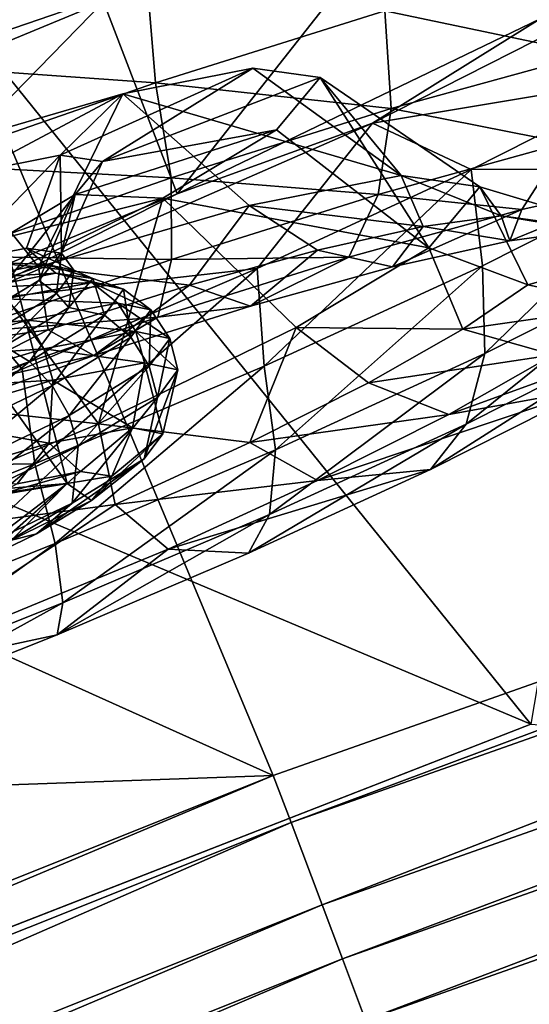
# Model space of a CAD drawing. Header units: metres. Extents: x 0 to 1651, y -1070 to 0.
# Tile 51 of 109: x 676 to 688, y -209 to -185. Entities that reach past the tile are written whole.
import ezdxf

# ---------------------------------------------------------------- set-up
doc = ezdxf.new("R2010")
doc.units = ezdxf.units.M

msp = doc.modelspace()

# ---------------------------------------------------------------- linework, layer by layer
at = {"layer": 'None'}
for points in [[(688.147278, -202.117401, -406), (654.067932, -159.910782, -39.372334), (699.014648, -137.971085, -3)], [(625.027283, -177.743637, -60), (681.926086, -203.354218, -377.175201), (663.104309, -158.303528, -29.990135)], [(681.926086, -203.354218, -377.175201), (746.191895, -180.653854, -377.175201), (663.104309, -158.303528, -29.990135)], [(654.067932, -159.910782, -39.372334), (688.147278, -202.117401, -406), (624.297058, -175.225555, -63)], [(688.147278, -202.117401, -406), (639.965881, -220.892624, -406), (624.297058, -175.225555, -63)], [(625.027283, -177.743637, -60), (555.348755, -207.83287, -60), (681.926086, -203.354218, -377.175201)], [(746.191895, -180.653854, -377.175201), (681.926086, -203.354218, -377.175201), (682.364075, -204.490723, -382.385681)], [(746.573792, -181.809341, -382.385681), (746.191895, -180.653854, -377.175201), (682.364075, -204.490723, -382.385681)], [(682.364075, -204.490723, -382.385681), (683.112976, -206.481079, -387.314758), (746.573792, -181.809341, -382.385681)], [(683.112976, -206.481079, -387.314758), (747.24115, -183.828476, -387.314758), (746.573792, -181.809341, -382.385681)], [(683.112976, -206.481079, -387.314758), (683.60083, -207.777649, -389.61441), (747.24115, -183.828476, -387.314758)], [(683.60083, -207.777649, -389.61441), (747.675903, -185.143814, -389.61441), (747.24115, -183.828476, -387.314758)], [(683.60083, -207.777649, -389.61441), (684.158875, -209.260788, -391.779236), (747.675903, -185.143814, -389.61441)], [(684.158875, -209.260788, -391.779236), (748.173218, -186.648407, -391.779236), (747.675903, -185.143814, -389.61441)], [(684.158875, -209.260788, -391.779236), (684.782288, -210.91774, -393.793457), (748.173218, -186.648407, -391.779236)], [(684.782288, -210.91774, -393.793457), (748.72876, -188.329346, -393.793457), (748.173218, -186.648407, -391.779236)], [(748.72876, -188.329346, -393.793457), (684.782288, -210.91774, -393.793457), (685.466309, -212.735733, -395.641296)], [(749.338318, -190.17363, -395.641296), (748.72876, -188.329346, -393.793457), (685.466309, -212.735733, -395.641296)], [(749.338318, -190.17363, -395.641296), (685.466309, -212.735733, -395.641296), (686.205872, -214.70137, -397.307617)], [(749.997437, -192.167694, -397.307617), (749.338318, -190.17363, -395.641296), (686.205872, -214.70137, -397.307617)], [(686.205872, -214.70137, -397.307617), (686.995056, -216.798828, -398.780426), (749.997437, -192.167694, -397.307617)], [(686.995056, -216.798828, -398.780426), (750.700684, -194.295502, -398.780426), (749.997437, -192.167694, -397.307617)], [(686.995056, -216.798828, -398.780426), (687.827698, -219.011688, -400.048401), (750.700684, -194.295502, -398.780426)], [(687.827698, -219.011688, -400.048401), (751.442688, -196.540375, -400.048401), (750.700684, -194.295502, -398.780426)], [(688.69751, -221.323502, -401.100159), (751.442688, -196.540375, -400.048401), (687.827698, -219.011688, -400.048401)], [(639.965881, -220.892624, -406), (688.147278, -202.117401, -406), (1330.743774, -257.264709, -406)], [(555.348755, -207.83287, -60), (618.63623, -228.648346, -377.175201), (681.926086, -203.354218, -377.175201)], [(681.926086, -203.354218, -377.175201), (618.63623, -228.648346, -377.175201), (619.125427, -229.764206, -382.385681)], [(682.364075, -204.490723, -382.385681), (681.926086, -203.354218, -377.175201), (619.125427, -229.764206, -382.385681)], [(619.125427, -229.764206, -382.385681), (619.95459, -231.722473, -387.314758), (682.364075, -204.490723, -382.385681)], [(619.95459, -231.722473, -387.314758), (683.112976, -206.481079, -387.314758), (682.364075, -204.490723, -382.385681)], [(619.95459, -231.722473, -387.314758), (620.494751, -232.998138, -389.61441), (683.112976, -206.481079, -387.314758)], [(620.494751, -232.998138, -389.61441), (683.60083, -207.777649, -389.61441), (683.112976, -206.481079, -387.314758)], [(620.494751, -232.998138, -389.61441), (621.11261, -234.457367, -391.779236), (683.60083, -207.777649, -389.61441)], [(621.11261, -234.457367, -391.779236), (684.158875, -209.260788, -391.779236), (683.60083, -207.777649, -389.61441)]]:
    msp.add_3dface(points, dxfattribs=at)
at = {"layer": 'None012349'}
for points in [[(679.615845, -189.320602, -277.938354), (677.830872, -184.689957, -278.547485), (686.590332, -180.468384, -272.122772)], [(688.375244, -185.09903, -271.513641), (679.615845, -189.320602, -277.938354), (686.590332, -180.468384, -272.122772)], [(664.657898, -182.26442, -221.508255), (677.830872, -184.689957, -278.547485), (654.091431, -186.633972, -223.762726)], [(664.657898, -182.26442, -221.508255), (666.442871, -186.895065, -220.899124), (677.207764, -183.042755, -223.158112)], [(666.442871, -186.895065, -220.899124), (671.659546, -184.557877, -218.418228), (677.207764, -183.042755, -223.158112)], [(689.576843, -185.942169, -227.990143), (689.626892, -183.525925, -227.342422), (684.623352, -184.90654, -223.176117)], [(692.162598, -183.640198, -271.521576), (684.32312, -187.619827, -278.802887), (688.375244, -185.09903, -271.513641)], [(692.162598, -183.640198, -271.521576), (691.179993, -186.47847, -273.369507), (684.32312, -187.619827, -278.802887)], [(678.890808, -184.215668, -220.157272), (671.659546, -184.557877, -218.418228), (673.055725, -186.220505, -218.29953)], [(678.890808, -184.215668, -220.157272), (673.055725, -186.220505, -218.29953), (679.092773, -186.64679, -220.19928)], [(684.623352, -184.90654, -223.176117), (678.890808, -184.215668, -220.157272), (679.092773, -186.64679, -220.19928)], [(677.830872, -184.689957, -278.547485), (667.264404, -189.059509, -280.801971), (654.091431, -186.633972, -223.762726)], [(669.049377, -193.690155, -280.192841), (667.264404, -189.059509, -280.801971), (677.830872, -184.689957, -278.547485)], [(679.615845, -189.320602, -277.938354), (669.049377, -193.690155, -280.192841), (677.830872, -184.689957, -278.547485)], [(684.773865, -187.267441, -223.990799), (684.623352, -184.90654, -223.176117), (679.092773, -186.64679, -220.19928)], [(689.576843, -185.942169, -227.990143), (684.623352, -184.90654, -223.176117), (684.773865, -187.267441, -223.990799)], [(688.375244, -185.09903, -271.513641), (684.32312, -187.619827, -278.802887), (679.615845, -189.320602, -277.938354)], [(688.97052, -188.091187, -229.118988), (689.576843, -185.942169, -227.990143), (684.773865, -187.267441, -223.990799)], [(679.092773, -186.64679, -220.19928), (673.055725, -186.220505, -218.29953), (673.406067, -188.6129, -218.481903)], [(677.810364, -188.540955, -250.304291), (681.439087, -186.28891, -243.817673), (676.786133, -188.392868, -246.177383)], [(681.439087, -186.28891, -243.817673), (678.300537, -186.907532, -239.323502), (676.786133, -188.392868, -246.177383)], [(683.059204, -186.517853, -250.305405), (681.439087, -186.28891, -243.817673), (677.810364, -188.540955, -250.304291)], [(681.439087, -186.28891, -243.817673), (685.017639, -188.884232, -242.23201), (678.300537, -186.907532, -239.323502)], [(685.017639, -188.884232, -242.23201), (681.439087, -186.28891, -243.817673), (683.059204, -186.517853, -250.305405)], [(691.179993, -186.47847, -273.369507), (686.710693, -188.734787, -277.425781), (684.32312, -187.619827, -278.802887)], [(686.710693, -188.734787, -277.425781), (691.179993, -186.47847, -273.369507), (691.620483, -188.723175, -272.693481)], [(679.464905, -188.937958, -221.13327), (679.092773, -186.64679, -220.19928), (673.406067, -188.6129, -218.481903)], [(682.00946, -187.775848, -256.792603), (683.059204, -186.517853, -250.305405), (677.810364, -188.540955, -250.304291)], [(684.773865, -187.267441, -223.990799), (679.092773, -186.64679, -220.19928), (679.464905, -188.937958, -221.13327)], [(683.059204, -186.517853, -250.305405), (682.00946, -187.775848, -256.792603), (685.685974, -190.626526, -257.435211)], [(686.919067, -189.151306, -249.833939), (685.017639, -188.884232, -242.23201), (683.059204, -186.517853, -250.305405)], [(686.919067, -189.151306, -249.833939), (683.059204, -186.517853, -250.305405), (685.685974, -190.626526, -257.435211)], [(676.26416, -191.088013, -233.334885), (673.93866, -188.177216, -236.194122), (678.300537, -186.907532, -239.323502)], [(678.300537, -186.907532, -239.323502), (673.93866, -188.177216, -236.194122), (674.762573, -188.790527, -243.270752)], [(676.786133, -188.392868, -246.177383), (678.300537, -186.907532, -239.323502), (674.762573, -188.790527, -243.270752)], [(678.300537, -186.907532, -239.323502), (681.353027, -189.607101, -236.988937), (676.26416, -191.088013, -233.334885)], [(685.017639, -188.884232, -242.23201), (681.353027, -189.607101, -236.988937), (678.300537, -186.907532, -239.323502)], [(684.460632, -189.335587, -225.363739), (684.773865, -187.267441, -223.990799), (679.464905, -188.937958, -221.13327)], [(688.97052, -188.091187, -229.118988), (684.773865, -187.267441, -223.990799), (684.460632, -189.335587, -225.363739)], [(684.32312, -187.619827, -278.802887), (674.484253, -191.921844, -282.675964), (679.615845, -189.320602, -277.938354)], [(684.32312, -187.619827, -278.802887), (681.540771, -191.124039, -280.439514), (674.484253, -191.921844, -282.675964)], [(684.32312, -187.619827, -278.802887), (686.710693, -188.734787, -277.425781), (681.540771, -191.124039, -280.439514)], [(679.26593, -189.424393, -261.285492), (682.00946, -187.775848, -256.792603), (677.148987, -189.338715, -254.430847)], [(682.00946, -187.775848, -256.792603), (677.810364, -188.540955, -250.304291), (677.148987, -189.338715, -254.430847)], [(685.685974, -190.626526, -257.435211), (682.00946, -187.775848, -256.792603), (679.26593, -189.424393, -261.285492)], [(687.928772, -189.69751, -230.541779), (688.97052, -188.091187, -229.118988), (684.460632, -189.335587, -225.363739)], [(687.928772, -189.69751, -230.541779), (691.380493, -188.929291, -234.816406), (688.97052, -188.091187, -229.118988)], [(667.777405, -190.365189, -234.772842), (673.93866, -188.177216, -236.194122), (676.26416, -191.088013, -233.334885)], [(673.406067, -188.6129, -218.481903), (674.006104, -190.825272, -219.484726), (679.464905, -188.937958, -221.13327)], [(675.978088, -190.633057, -246.688934), (676.786133, -188.392868, -246.177383), (674.295715, -190.963089, -244.268173)], [(676.786133, -188.392868, -246.177383), (674.762573, -188.790527, -243.270752), (674.295715, -190.963089, -244.268173)], [(676.786133, -188.392868, -246.177383), (675.978088, -190.633057, -246.688934), (676.82019, -190.756363, -250.093933)], [(677.810364, -188.540955, -250.304291), (676.786133, -188.392868, -246.177383), (676.82019, -190.756363, -250.093933)], [(677.810364, -188.540955, -250.304291), (676.82019, -190.756363, -250.093933), (677.148987, -189.338715, -254.430847)], [(686.710693, -188.734787, -277.425781), (681.714233, -193.480759, -279.832306), (681.540771, -191.124039, -280.439514)], [(686.983154, -191.058472, -276.857758), (681.714233, -193.480759, -279.832306), (686.710693, -188.734787, -277.425781)], [(691.620483, -188.723175, -272.693481), (686.983154, -191.058472, -276.857758), (686.710693, -188.734787, -277.425781)], [(687.039063, -193.172852, -275.521118), (686.983154, -191.058472, -276.857758), (691.620483, -188.723175, -272.693481)], [(691.49054, -190.931137, -271.523743), (687.039063, -193.172852, -275.521118), (691.620483, -188.723175, -272.693481)], [(674.006104, -190.825272, -219.484726), (679.475708, -190.904144, -222.680618), (679.464905, -188.937958, -221.13327)], [(679.475708, -190.904144, -222.680618), (684.460632, -189.335587, -225.363739), (679.464905, -188.937958, -221.13327)], [(681.353027, -189.607101, -236.988937), (685.017639, -188.884232, -242.23201), (685.552979, -190.110138, -238.798096)], [(685.017639, -188.884232, -242.23201), (686.919067, -189.151306, -249.833939), (687.434082, -189.85112, -242.34108)], [(685.552979, -190.110138, -238.798096), (685.017639, -188.884232, -242.23201), (687.434082, -189.85112, -242.34108)], [(687.928772, -189.69751, -230.541779), (687.641724, -190.45752, -237.465164), (691.380493, -188.929291, -234.816406)], [(687.641724, -190.45752, -237.465164), (689.728516, -190.170181, -241.395569), (691.380493, -188.929291, -234.816406)], [(679.615845, -189.320602, -277.938354), (674.484253, -191.921844, -282.675964), (669.049377, -193.690155, -280.192841)], [(683.75824, -190.848267, -227.069107), (684.460632, -189.335587, -225.363739), (679.475708, -190.904144, -222.680618)], [(683.75824, -190.848267, -227.069107), (687.928772, -189.69751, -230.541779), (684.460632, -189.335587, -225.363739)], [(686.919067, -189.151306, -249.833939), (685.685974, -190.626526, -257.435211), (688.074158, -191.519775, -256.901764)], [(686.919067, -189.151306, -249.833939), (691.531799, -190.537537, -249.472305), (687.434082, -189.85112, -242.34108)], [(691.531799, -190.537537, -249.472305), (686.919067, -189.151306, -249.833939), (688.074158, -191.519775, -256.901764)], [(677.148987, -189.338715, -254.430847), (676.277466, -191.413452, -253.498642), (674.807861, -192.298264, -255.918747)], [(674.807861, -192.298264, -255.918747), (675.38092, -190.402496, -257.3367), (677.148987, -189.338715, -254.430847)], [(675.179138, -191.411133, -264.413086), (677.714539, -194.869125, -266.328766), (679.26593, -189.424393, -261.285492)], [(675.179138, -191.411133, -264.413086), (679.26593, -189.424393, -261.285492), (675.38092, -190.402496, -257.3367)], [(679.26593, -189.424393, -261.285492), (677.148987, -189.338715, -254.430847), (675.38092, -190.402496, -257.3367)], [(676.82019, -190.756363, -250.093933), (676.277466, -191.413452, -253.498642), (677.148987, -189.338715, -254.430847)], [(677.714539, -194.869125, -266.328766), (682.482239, -192.550949, -262.676819), (679.26593, -189.424393, -261.285492)], [(679.26593, -189.424393, -261.285492), (682.482239, -192.550949, -262.676819), (685.685974, -190.626526, -257.435211)], [(676.26416, -191.088013, -233.334885), (681.353027, -189.607101, -236.988937), (679.912903, -191.53009, -233.065445)], [(681.353027, -189.607101, -236.988937), (682.998901, -190.678574, -235.635071), (679.912903, -191.53009, -233.065445)], [(682.998901, -190.678574, -235.635071), (681.353027, -189.607101, -236.988937), (685.552979, -190.110138, -238.798096)], [(683.75824, -190.848267, -227.069107), (684.80835, -191.08812, -233.956268), (687.928772, -189.69751, -230.541779)], [(684.80835, -191.08812, -233.956268), (687.641724, -190.45752, -237.465164), (687.928772, -189.69751, -230.541779)], [(685.552979, -190.110138, -238.798096), (687.434082, -189.85112, -242.34108), (687.641724, -190.45752, -237.465164)], [(687.434082, -189.85112, -242.34108), (691.531799, -190.537537, -249.472305), (689.728516, -190.170181, -241.395569)], [(687.641724, -190.45752, -237.465164), (687.434082, -189.85112, -242.34108), (689.728516, -190.170181, -241.395569)], [(682.998901, -190.678574, -235.635071), (685.552979, -190.110138, -238.798096), (684.80835, -191.08812, -233.956268)], [(684.80835, -191.08812, -233.956268), (685.552979, -190.110138, -238.798096), (687.641724, -190.45752, -237.465164)], [(669.044678, -193.651352, -231.666245), (667.777405, -190.365189, -234.772842), (676.26416, -191.088013, -233.334885)], [(675.473328, -190.505447, -250.1819), (673.743835, -191.830643, -255.188095), (676.953613, -196.311935, -249.451401)], [(676.953613, -196.311935, -249.451401), (674.999023, -196.472, -244.94075), (675.473328, -190.505447, -250.1819)], [(675.978088, -190.633057, -246.688934), (674.295715, -190.963089, -244.268173), (676.429626, -191.021576, -246.953781)], [(676.429626, -191.021576, -246.953781), (677.117432, -191.161697, -250.034424), (675.978088, -190.633057, -246.688934)], [(677.117432, -191.161697, -250.034424), (676.82019, -190.756363, -250.093933), (675.978088, -190.633057, -246.688934)], [(676.7005, -191.727646, -253.114822), (676.277466, -191.413452, -253.498642), (676.82019, -190.756363, -250.093933)], [(677.117432, -191.161697, -250.034424), (676.7005, -191.727646, -253.114822), (676.82019, -190.756363, -250.093933)], [(679.912903, -191.53009, -233.065445), (682.998901, -190.678574, -235.635071), (681.384888, -192.032745, -231.105667)], [(681.384888, -192.032745, -231.105667), (682.998901, -190.678574, -235.635071), (684.80835, -191.08812, -233.956268)], [(685.685974, -190.626526, -257.435211), (682.482239, -192.550949, -262.676819), (686.504517, -192.590775, -260.444)], [(688.074158, -191.519775, -256.901764), (685.685974, -190.626526, -257.435211), (686.504517, -192.590775, -260.444)], [(690.438599, -192.021301, -257.548431), (691.531799, -190.537537, -249.472305), (688.074158, -191.519775, -256.901764)], [(674.006104, -190.825272, -219.484726), (674.350037, -192.676285, -221.132675), (679.475708, -190.904144, -222.680618)], [(674.295715, -190.963089, -244.268173), (674.552979, -191.371704, -244.116287), (676.429626, -191.021576, -246.953781)], [(674.350037, -192.676285, -221.132675), (679.148438, -192.298798, -224.58786), (679.475708, -190.904144, -222.680618)], [(679.148438, -192.298798, -224.58786), (681.384888, -192.032745, -231.105667), (683.75824, -190.848267, -227.069107)], [(679.148438, -192.298798, -224.58786), (683.75824, -190.848267, -227.069107), (679.475708, -190.904144, -222.680618)], [(681.384888, -192.032745, -231.105667), (684.80835, -191.08812, -233.956268), (683.75824, -190.848267, -227.069107)], [(690.767395, -192.775681, -269.995667), (686.587646, -194.880569, -273.749084), (691.49054, -190.931137, -271.523743)], [(686.587646, -194.880569, -273.749084), (687.039063, -193.172852, -275.521118), (691.49054, -190.931137, -271.523743)], [(669.044678, -193.651352, -231.666245), (676.26416, -191.088013, -233.334885), (676.501831, -192.603409, -231.229446)], [(681.540771, -191.124039, -280.439514), (675.868896, -193.554398, -282.2948), (674.484253, -191.921844, -282.675964)], [(676.429626, -191.021576, -246.953781), (674.552979, -191.371704, -244.116287), (676.683472, -191.239029, -246.381683)], [(681.540771, -191.124039, -280.439514), (676.178345, -195.840225, -281.547302), (675.868896, -193.554398, -282.2948)], [(681.714233, -193.480759, -279.832306), (676.178345, -195.840225, -281.547302), (681.540771, -191.124039, -280.439514)], [(676.26416, -191.088013, -233.334885), (679.912903, -191.53009, -233.065445), (676.501831, -192.603409, -231.229446)], [(676.683472, -191.239029, -246.381683), (677.576965, -191.369339, -249.990417), (676.429626, -191.021576, -246.953781)], [(677.576965, -191.369339, -249.990417), (677.117432, -191.161697, -250.034424), (676.429626, -191.021576, -246.953781)], [(677.000732, -192.066132, -253.598846), (676.7005, -191.727646, -253.114822), (677.117432, -191.161697, -250.034424)], [(677.576965, -191.369339, -249.990417), (677.000732, -192.066132, -253.598846), (677.117432, -191.161697, -250.034424)], [(681.981262, -195.498047, -278.376465), (681.714233, -193.480759, -279.832306), (686.983154, -191.058472, -276.857758)], [(687.039063, -193.172852, -275.521118), (681.981262, -195.498047, -278.376465), (686.983154, -191.058472, -276.857758)], [(675.179138, -191.411133, -264.413086), (669.142761, -193.924561, -265.831787), (677.714539, -194.869125, -266.328766)], [(674.552979, -191.371704, -244.116287), (674.904846, -191.588165, -243.823746), (676.683472, -191.239029, -246.381683)], [(675.073242, -192.728043, -255.951584), (674.807861, -192.298264, -255.918747), (676.277466, -191.413452, -253.498642)], [(676.683472, -191.239029, -246.381683), (674.904846, -191.588165, -243.823746), (677.554688, -191.465347, -246.498444)], [(674.904846, -191.588165, -243.823746), (675.464966, -191.855225, -243.338791), (677.554688, -191.465347, -246.498444)], [(676.7005, -191.727646, -253.114822), (675.073242, -192.728043, -255.951584), (676.277466, -191.413452, -253.498642)], [(677.554688, -191.465347, -246.498444), (675.464966, -191.855225, -243.338791), (678.176331, -191.95993, -246.254044)], [(677.554688, -191.465347, -246.498444), (678.319824, -191.620972, -249.928925), (676.683472, -191.239029, -246.381683)], [(678.319824, -191.620972, -249.928925), (677.576965, -191.369339, -249.990417), (676.683472, -191.239029, -246.381683)], [(677.856262, -192.251572, -253.358994), (677.000732, -192.066132, -253.598846), (677.576965, -191.369339, -249.990417)], [(678.176331, -191.95993, -246.254044), (678.977539, -192.123154, -249.842468), (677.554688, -191.465347, -246.498444)], [(678.977539, -192.123154, -249.842468), (678.319824, -191.620972, -249.928925), (677.554688, -191.465347, -246.498444)], [(678.319824, -191.620972, -249.928925), (677.856262, -192.251572, -253.358994), (677.576965, -191.369339, -249.990417)], [(676.501831, -192.603409, -231.229446), (679.912903, -191.53009, -233.065445), (677.60083, -193.223434, -229.068893)], [(677.60083, -193.223434, -229.068893), (679.912903, -191.53009, -233.065445), (681.384888, -192.032745, -231.105667)], [(678.491821, -192.782364, -253.430618), (677.856262, -192.251572, -253.358994), (678.319824, -191.620972, -249.928925)], [(678.977539, -192.123154, -249.842468), (678.491821, -192.782364, -253.430618), (678.319824, -191.620972, -249.928925)], [(688.074158, -191.519775, -256.901764), (686.504517, -192.590775, -260.444), (690.438599, -192.021301, -257.548431)], [(674.484253, -191.921844, -282.675964), (675.868896, -193.554398, -282.2948), (669.913086, -195.932465, -282.92041)], [(675.464966, -191.855225, -243.338791), (672.403748, -192.762146, -241.262985), (675.990356, -192.367767, -242.948837)], [(673.743835, -191.830643, -255.188095), (675.395569, -197.505753, -253.961304), (676.953613, -196.311935, -249.451401)], [(675.44696, -193.00145, -256.156067), (675.073242, -192.728043, -255.951584), (676.7005, -191.727646, -253.114822)], [(677.000732, -192.066132, -253.598846), (675.44696, -193.00145, -256.156067), (676.7005, -191.727646, -253.114822)], [(675.464966, -191.855225, -243.338791), (675.990356, -192.367767, -242.948837), (678.176331, -191.95993, -246.254044)], [(676.044312, -193.36554, -256.517822), (675.44696, -193.00145, -256.156067), (677.000732, -192.066132, -253.598846)], [(678.176331, -191.95993, -246.254044), (675.990356, -192.367767, -242.948837), (678.61615, -192.646042, -246.090851)], [(677.856262, -192.251572, -253.358994), (676.044312, -193.36554, -256.517822), (677.000732, -192.066132, -253.598846)], [(677.60083, -193.223434, -229.068893), (681.384888, -192.032745, -231.105667), (679.148438, -192.298798, -224.58786)], [(678.61615, -192.646042, -246.090851), (679.432007, -192.812988, -249.743439), (678.176331, -191.95993, -246.254044)], [(679.432007, -192.812988, -249.743439), (678.977539, -192.123154, -249.842468), (678.176331, -191.95993, -246.254044)], [(678.937256, -193.483215, -253.39595), (678.491821, -192.782364, -253.430618), (678.977539, -192.123154, -249.842468)], [(679.432007, -192.812988, -249.743439), (678.937256, -193.483215, -253.39595), (678.977539, -192.123154, -249.842468)], [(686.504517, -192.590775, -260.444), (688.697327, -193.209412, -261.478027), (690.438599, -192.021301, -257.548431)], [(672.403748, -192.762146, -241.262985), (672.788147, -193.316467, -240.77742), (675.990356, -192.367767, -242.948837)], [(675.990356, -192.367767, -242.948837), (672.788147, -193.316467, -240.77742), (676.390991, -193.061188, -242.72644)], [(674.408447, -193.937576, -223.156403), (679.148438, -192.298798, -224.58786), (674.350037, -192.676285, -221.132675)], [(674.408447, -193.937576, -223.156403), (677.60083, -193.223434, -229.068893), (679.148438, -192.298798, -224.58786)], [(675.990356, -192.367767, -242.948837), (676.390991, -193.061188, -242.72644), (678.61615, -192.646042, -246.090851)], [(676.596375, -193.947662, -256.734955), (676.044312, -193.36554, -256.517822), (677.856262, -192.251572, -253.358994)], [(678.491821, -192.782364, -253.430618), (676.596375, -193.947662, -256.734955), (677.856262, -192.251572, -253.358994)], [(689.590454, -194.029495, -268.342651), (692.666382, -192.281708, -264.069397), (686.172363, -194.644119, -264.985779)], [(692.666382, -192.281708, -264.069397), (688.697327, -193.209412, -261.478027), (686.172363, -194.644119, -264.985779)], [(669.044678, -193.651352, -231.666245), (676.501831, -192.603409, -231.229446), (669.940552, -195.973343, -227.526764)], [(669.940552, -195.973343, -227.526764), (676.501831, -192.603409, -231.229446), (677.60083, -193.223434, -229.068893)], [(678.61615, -192.646042, -246.090851), (676.390991, -193.061188, -242.72644), (678.820618, -193.403976, -246.027618)], [(682.482239, -192.550949, -262.676819), (677.714539, -194.869125, -266.328766), (681.368347, -195.324387, -266.174377)], [(678.820618, -193.403976, -246.027618), (679.628967, -193.568649, -249.648178), (678.61615, -192.646042, -246.090851)], [(679.628967, -193.568649, -249.648178), (679.432007, -192.812988, -249.743439), (678.61615, -192.646042, -246.090851)], [(682.482239, -192.550949, -262.676819), (681.368347, -195.324387, -266.174377), (684.228455, -193.884064, -263.606018)], [(686.504517, -192.590775, -260.444), (682.482239, -192.550949, -262.676819), (684.228455, -193.884064, -263.606018)], [(688.697327, -193.209412, -261.478027), (686.504517, -192.590775, -260.444), (684.228455, -193.884064, -263.606018)], [(677.007874, -194.669373, -256.759491), (676.596375, -193.947662, -256.734955), (678.491821, -192.782364, -253.430618)], [(678.937256, -193.483215, -253.39595), (677.007874, -194.669373, -256.759491), (678.491821, -192.782364, -253.430618)], [(679.138916, -194.23378, -253.268448), (678.937256, -193.483215, -253.39595), (679.432007, -192.812988, -249.743439)], [(679.628967, -193.568649, -249.648178), (679.138916, -194.23378, -253.268448), (679.432007, -192.812988, -249.743439)], [(689.590454, -194.029495, -268.342651), (685.72522, -195.976013, -271.813629), (690.767395, -192.775681, -269.995667)], [(685.72522, -195.976013, -271.813629), (686.587646, -194.880569, -273.749084), (690.767395, -192.775681, -269.995667)], [(672.788147, -193.316467, -240.77742), (673.131409, -194.026871, -240.516129), (676.390991, -193.061188, -242.72644)], [(676.390991, -193.061188, -242.72644), (673.131409, -194.026871, -240.516129), (676.615051, -193.81546, -242.69281)], [(676.044312, -193.36554, -256.517822), (673.165527, -194.748093, -258.592377), (675.44696, -193.00145, -256.156067)], [(676.390991, -193.061188, -242.72644), (676.615051, -193.81546, -242.69281), (678.820618, -193.403976, -246.027618)], [(669.940552, -195.973343, -227.526764), (677.60083, -193.223434, -229.068893), (674.408447, -193.937576, -223.156403)], [(673.585022, -195.393906, -258.90506), (673.165527, -194.748093, -258.592377), (676.044312, -193.36554, -256.517822)], [(676.596375, -193.947662, -256.734955), (673.585022, -195.393906, -258.90506), (676.044312, -193.36554, -256.517822)], [(686.587646, -194.880569, -273.749084), (681.838501, -197.063873, -276.430145), (687.039063, -193.172852, -275.521118)], [(681.838501, -197.063873, -276.430145), (681.981262, -195.498047, -278.376465), (687.039063, -193.172852, -275.521118)], [(686.172363, -194.644119, -264.985779), (688.697327, -193.209412, -261.478027), (684.228455, -193.884064, -263.606018)], [(676.178345, -195.840225, -281.547302), (669.913086, -195.932465, -282.92041), (675.868896, -193.554398, -282.2948)], [(676.178345, -195.840225, -281.547302), (681.714233, -193.480759, -279.832306), (676.667297, -197.76297, -280.022736)], [(678.820618, -193.403976, -246.027618), (676.615051, -193.81546, -242.69281), (678.53009, -194.965927, -246.193573)], [(681.714233, -193.480759, -279.832306), (681.981262, -195.498047, -278.376465), (676.667297, -197.76297, -280.022736)], [(677.226501, -195.409515, -256.602386), (677.007874, -194.669373, -256.759491), (678.937256, -193.483215, -253.39595)], [(679.138916, -194.23378, -253.268448), (677.226501, -195.409515, -256.602386), (678.937256, -193.483215, -253.39595)], [(678.53009, -194.965927, -246.193573), (679.265381, -195.115723, -249.486862), (678.820618, -193.403976, -246.027618)], [(679.265381, -195.115723, -249.486862), (678.819641, -195.720734, -252.779907), (679.628967, -193.568649, -249.648178)], [(678.819641, -195.720734, -252.779907), (679.138916, -194.23378, -253.268448), (679.628967, -193.568649, -249.648178)], [(679.265381, -195.115723, -249.486862), (679.628967, -193.568649, -249.648178), (678.820618, -193.403976, -246.027618)], [(673.131409, -194.026871, -240.516129), (673.384155, -194.772659, -240.501953), (676.615051, -193.81546, -242.69281)], [(676.615051, -193.81546, -242.69281), (673.384155, -194.772659, -240.501953), (676.523865, -195.340225, -243.160187)], [(676.615051, -193.81546, -242.69281), (676.523865, -195.340225, -243.160187), (678.53009, -194.965927, -246.193573)], [(669.142761, -193.924561, -265.831787), (670.641663, -197.814575, -267.994385), (677.714539, -194.869125, -266.328766)], [(673.942566, -196.141525, -258.968445), (673.585022, -195.393906, -258.90506), (676.596375, -193.947662, -256.734955)], [(677.007874, -194.669373, -256.759491), (673.942566, -196.141525, -258.968445), (676.596375, -193.947662, -256.734955)], [(684.228455, -193.884064, -263.606018), (681.368347, -195.324387, -266.174377), (686.172363, -194.644119, -264.985779)], [(686.172363, -194.644119, -264.985779), (682.999512, -196.241943, -267.834991), (689.590454, -194.029495, -268.342651)], [(682.999512, -196.241943, -267.834991), (685.72522, -195.976013, -271.813629), (689.590454, -194.029495, -268.342651)], [(678.819641, -195.720734, -252.779907), (677.080078, -196.790176, -255.8125), (679.138916, -194.23378, -253.268448)], [(677.080078, -196.790176, -255.8125), (677.226501, -195.409515, -256.602386), (679.138916, -194.23378, -253.268448)], [(673.384155, -194.772659, -240.501953), (673.585022, -196.210892, -241.167358), (676.523865, -195.340225, -243.160187)], [(674.188171, -196.868698, -258.791931), (673.942566, -196.141525, -258.968445), (677.007874, -194.669373, -256.759491)], [(677.226501, -195.409515, -256.602386), (674.188171, -196.868698, -258.791931), (677.007874, -194.669373, -256.759491)], [(681.368347, -195.324387, -266.174377), (682.999512, -196.241943, -267.834991), (686.172363, -194.644119, -264.985779)], [(677.714539, -194.869125, -266.328766), (670.641663, -197.814575, -267.994385), (678.118652, -196.818359, -268.008972)], [(678.53009, -194.965927, -246.193573), (676.523865, -195.340225, -243.160187), (677.27771, -196.020935, -246.35495)], [(677.27771, -196.020935, -246.35495), (678.035156, -196.132736, -249.424393), (678.53009, -194.965927, -246.193573)], [(677.714539, -194.869125, -266.328766), (678.118652, -196.818359, -268.008972), (681.368347, -195.324387, -266.174377)], [(678.035156, -196.132736, -249.424393), (679.265381, -195.115723, -249.486862), (678.53009, -194.965927, -246.193573)], [(685.72522, -195.976013, -271.813629), (681.333435, -197.995026, -274.292938), (686.587646, -194.880569, -273.749084)], [(681.333435, -197.995026, -274.292938), (681.838501, -197.063873, -276.430145), (686.587646, -194.880569, -273.749084)], [(678.035156, -196.132736, -249.424393), (677.547546, -196.724426, -252.493576), (679.265381, -195.115723, -249.486862)], [(677.547546, -196.724426, -252.493576), (678.819641, -195.720734, -252.779907), (679.265381, -195.115723, -249.486862)], [(676.523865, -195.340225, -243.160187), (673.585022, -196.210892, -241.167358), (675.754028, -196.319534, -244.160156)], [(674.316345, -198.117477, -257.804108), (674.188171, -196.868698, -258.791931), (677.226501, -195.409515, -256.602386)], [(677.080078, -196.790176, -255.8125), (674.316345, -198.117477, -257.804108), (677.226501, -195.409515, -256.602386)], [(676.523865, -195.340225, -243.160187), (675.754028, -196.319534, -244.160156), (677.27771, -196.020935, -246.35495)], [(676.667297, -197.76297, -280.022736), (681.981262, -195.498047, -278.376465), (676.848816, -199.190552, -277.975952)], [(676.848816, -199.190552, -277.975952), (681.981262, -195.498047, -278.376465), (681.838501, -197.063873, -276.430145)], [(681.368347, -195.324387, -266.174377), (678.118652, -196.818359, -268.008972), (682.999512, -196.241943, -267.834991)], [(677.547546, -196.724426, -252.493576), (676.216858, -197.526001, -254.687759), (678.819641, -195.720734, -252.779907)], [(676.216858, -197.526001, -254.687759), (677.080078, -196.790176, -255.8125), (678.819641, -195.720734, -252.779907)], [(669.913086, -195.932465, -282.92041), (676.178345, -195.840225, -281.547302), (670.716309, -198.01593, -282.081482)], [(670.716309, -198.01593, -282.081482), (676.178345, -195.840225, -281.547302), (671.424072, -199.851486, -280.535522)], [(676.178345, -195.840225, -281.547302), (676.667297, -197.76297, -280.022736), (671.424072, -199.851486, -280.535522)], [(682.999512, -196.241943, -267.834991), (679.39447, -197.899292, -269.870178), (685.72522, -195.976013, -271.813629)], [(679.39447, -197.899292, -269.870178), (681.333435, -197.995026, -274.292938), (685.72522, -195.976013, -271.813629)], [(676.953613, -196.311935, -249.451401), (677.27771, -196.020935, -246.35495), (675.203735, -196.612442, -244.77417)], [(677.27771, -196.020935, -246.35495), (675.754028, -196.319534, -244.160156), (675.203735, -196.612442, -244.77417)], [(676.953613, -196.311935, -249.451401), (678.035156, -196.132736, -249.424393), (677.27771, -196.020935, -246.35495)], [(677.547546, -196.724426, -252.493576), (678.035156, -196.132736, -249.424393), (676.953613, -196.311935, -249.451401)], [(676.953613, -196.311935, -249.451401), (675.073975, -196.590698, -244.896439), (674.999023, -196.472, -244.94075)], [(675.085754, -196.600311, -244.887222), (675.073975, -196.590698, -244.896439), (676.953613, -196.311935, -249.451401)], [(675.203735, -196.612442, -244.77417), (675.085754, -196.600311, -244.887222), (676.953613, -196.311935, -249.451401)], [(675.395569, -197.505753, -253.961304), (675.472839, -197.630646, -253.971008), (676.953613, -196.311935, -249.451401)], [(675.472839, -197.630646, -253.971008), (675.485291, -197.641983, -253.976761), (676.953613, -196.311935, -249.451401)], [(676.953613, -196.311935, -249.451401), (675.485291, -197.641983, -253.976761), (675.612488, -197.678146, -254.073517)], [(675.612488, -197.678146, -254.073517), (677.547546, -196.724426, -252.493576), (676.953613, -196.311935, -249.451401)], [(678.118652, -196.818359, -268.008972), (679.39447, -197.899292, -269.870178), (682.999512, -196.241943, -267.834991)], [(670.641663, -197.814575, -267.994385), (671.869568, -201.002289, -271.409119), (678.118652, -196.818359, -268.008972)], [(678.118652, -196.818359, -268.008972), (671.869568, -201.002289, -271.409119), (679.39447, -197.899292, -269.870178)], [(676.216858, -197.526001, -254.687759), (674.220581, -198.495148, -256.205444), (677.080078, -196.790176, -255.8125)], [(674.220581, -198.495148, -256.205444), (674.316345, -198.117477, -257.804108), (677.080078, -196.790176, -255.8125)], [(675.612488, -197.678146, -254.073517), (676.216858, -197.526001, -254.687759), (677.547546, -196.724426, -252.493576)], [(676.719238, -199.96167, -275.722412), (681.838501, -197.063873, -276.430145), (681.333435, -197.995026, -274.292938)], [(676.719238, -199.96167, -275.722412), (676.848816, -199.190552, -277.975952), (681.838501, -197.063873, -276.430145)], [(674.220581, -198.495148, -256.205444), (676.216858, -197.526001, -254.687759), (675.612488, -197.678146, -254.073517)], [(671.424072, -199.851486, -280.535522), (676.667297, -197.76297, -280.022736), (671.925659, -201.151596, -278.457428)], [(676.667297, -197.76297, -280.022736), (676.848816, -199.190552, -277.975952), (671.925659, -201.151596, -278.457428)], [(671.869568, -201.002289, -271.409119), (676.719238, -199.96167, -275.722412), (679.39447, -197.899292, -269.870178)], [(679.39447, -197.899292, -269.870178), (676.719238, -199.96167, -275.722412), (681.333435, -197.995026, -274.292938)], [(671.925659, -201.151596, -278.457428), (676.848816, -199.190552, -277.975952), (672.166504, -201.775162, -276.167694)], [(676.848816, -199.190552, -277.975952), (676.719238, -199.96167, -275.722412), (672.166504, -201.775162, -276.167694)], [(672.166504, -201.775162, -276.167694), (676.719238, -199.96167, -275.722412), (671.869568, -201.002289, -271.409119)]]:
    msp.add_3dface(points, dxfattribs=at)

doc.saveas('drawing.dxf')
